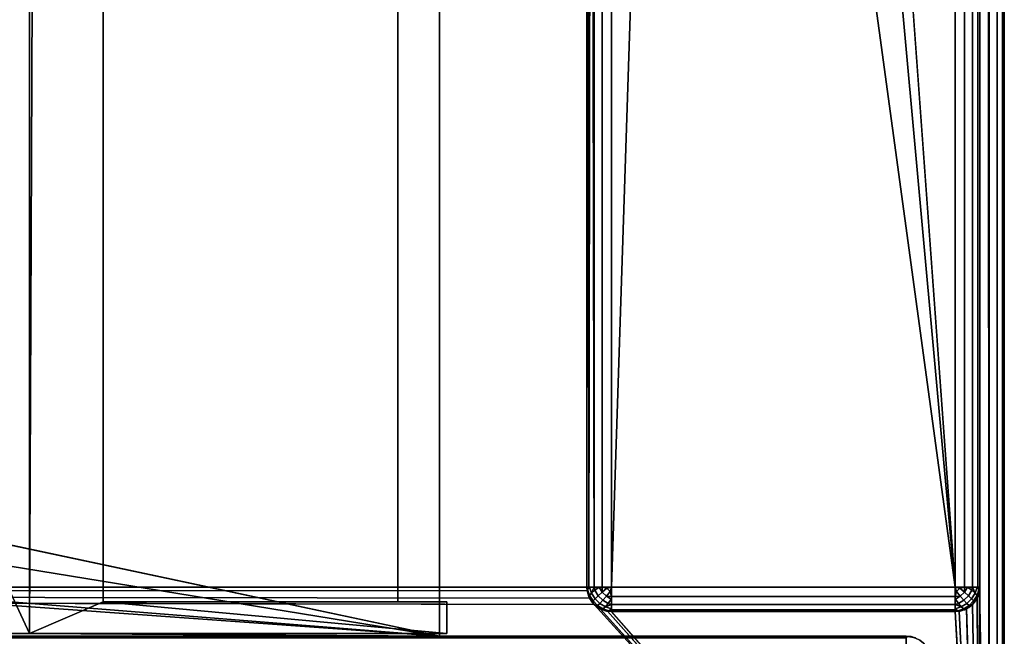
# Model space of a CAD drawing. Header units: millimetres. Extents: x -10 to 414, y -827 to 10.
# Tile 22 of 31: x 360 to 400, y -783 to -758. Entities that reach past the tile are written whole.
import ezdxf

# ---------------------------------------------------------------- set-up
doc = ezdxf.new("R2010")
doc.units = ezdxf.units.MM
doc.header["$MEASUREMENT"] = 0
for name, color, linetype, lineweight in [('0 Misc', 7, 'Continuous', 35), ('10 Raster Images', 7, 'Continuous', 35), ('5 Hatches', 7, 'Continuous', 35)]:
    doc.layers.add(name, color=color, linetype=linetype, lineweight=lineweight)

msp = doc.modelspace()

# ---------------------------------------------------------------- linework, layer by layer
at = {"layer": '0 Misc', "color": 160, "linetype": 'Continuous', "lineweight": 25}
for p, q in [((399, -1, 1195), (399, -799, 1195)), ((400, -1, 1174), (400, -799, 1174)), ((400, -799, 1194), (400, -1, 1194)), ((398, -781, 12), (398, -2, 12)), ((399, -2, 13), (399, -781, 13)), ((399, -781, 1173), (399, -2, 1173)), ((383, -17, 1173), (383, -781, 1173)), ((383, -781, 13), (383, -17, 1173)), ((23, -59, 93), (360.3, -782.9, 93)), ((360.3, -782.9, 93), (360.3, -59.1, 93)), ((360.3, -59.1, 1140), (360.3, -782.9, 1140)), ((377, -783, 70), (377, -59, 70)), ((377, -783, 93), (377, -59, 70)), ((377, -782.9, 93), (377, -59, 70)), ((377, -781.6, 93), (377, -59, 70)), ((360.3, -782.9, 1140), (363.3, -60.4, 1140)), ((363.3, -781.6, 1140), (363.3, -60.4, 1140)), ((363.3, -781.6, 94.3), (363.3, -60.4, 94.3)), ((375.3, -60.4, 93), (375.3, -781.6, 93)), ((375.3, -60.4, 94.3), (375.3, -781.6, 94.3)), ((377, -781.6, 93), (377, -60.4, 93)), ((398, -781, 12), (391, -685, 12)), ((398, -781, 12), (389.899, -691.953, 12)), ((384, -781, 12), (386.703, -698.225, 12)), ((398, -781, 12), (386.703, -698.225, 12)), ((384, -715, 12), (384, -781, 12)), ((383, -781, 13), (383, -715.891, 33.954)), ((383, -781, 13), (383, -715.988, 33.656)), ((383, -781, 13), (383, -716, 13)), ((383, -781, 13), (383, -716, 33.5)), ((377, -783, 70), (112.5, -764, 70)), ((377, -783, 70), (139.5, -764, 70)), ((377, -783, 70), (260.5, -764, 70)), ((377, -783, 70), (287.5, -764, 70)), ((383.293, -781.707, 1173), (17, -781, 1173)), ((383.109, -781.454, 1173), (17, -781, 1173)), ((383.012, -781.156, 1173), (17, -781, 1173)), ((383, -781, 1173), (17, -781, 1173)), ((383, -781, 1173), (383, -781, 13)), ((384, -781, 12), (398, -781, 12)), ((399, -781, 13), (399, -781, 1173)), ((399, -799, 1173), (399, -781, 1173)), ((399, -799, 1173), (398.891, -781.454, 1173)), ((399, -799, 1173), (398.988, -781.156, 1173)), ((363.3, -781.6, 1140), (360.3, -782.9, 1140)), ((377.3, -781.6, 1140), (363.3, -781.6, 1140)), ((363.3, -781.6, 1140), (363.3, -781.6, 94.3)), ((375.3, -781.6, 94.3), (363.3, -781.6, 94.3)), ((363.3, -781.6, 1140), (377.3, -782.9, 1140)), ((375.3, -781.6, 94.3), (363.3, -781.6, 1140)), ((375.3, -781.6, 93), (375.3, -781.6, 94.3)), ((375.3, -781.6, 93), (377, -781.6, 93)), ((377, -781.6, 93), (375.3, -781.6, 94.3)), ((377.3, -781.6, 93), (375.3, -781.6, 94.3)), ((377.3, -781.6, 1140), (375.3, -781.6, 94.3)), ((377, -782.9, 93), (377, -781.6, 93)), ((377, -781.6, 93), (377.3, -781.6, 93)), ((377.3, -782.9, 1140), (377.3, -781.6, 1140)), ((377.3, -781.6, 93), (377.3, -782.9, 93)), ((377.3, -781.6, 1140), (377.3, -781.6, 93)), ((399, -799, 1173), (383.293, -781.707, 1173)), ((399, -799, 1173), (383.546, -781.891, 1173)), ((399, -799, 1173), (398.454, -781.891, 1173)), ((399, -799, 1173), (398.707, -781.707, 1173)), ((399, -799, 1173), (383.844, -781.988, 1173)), ((384, -782, 13), (384, -782, 1173)), ((398, -782, 13), (384, -782, 13)), ((384, -782, 1173), (398, -782, 1173)), ((399, -799, 1173), (384, -782, 1173)), ((398, -782, 1173), (398, -782, 13)), ((399, -799, 1173), (398, -782, 1173)), ((399, -799, 1173), (398.156, -781.988, 1173)), ((4, -783, 13.5), (396, -783, 13.5)), ((396, -783, 1169), (4, -783, 1169)), ((360.3, -782.9, 93), (23, -783, 93)), ((377, -783, 93), (23, -783, 93)), ((23, -783, 70), (377, -783, 70)), ((396, -783, 13.5), (23, -783, 70)), ((396, -783, 1169), (359.5, -783, 428)), ((359.5, -783, 428), (377, -783, 93)), ((396, -783, 1169), (359.5, -783, 451)), ((396, -783, 1169), (359.5, -783, 786)), ((396, -783, 1169), (359.5, -783, 809)), ((377, -782.9, 93), (360.3, -782.9, 93)), ((360.3, -782.9, 1140), (377.3, -782.9, 1140)), ((360.3, -782.9, 1140), (360.3, -782.9, 93)), ((360.3, -782.9, 93), (377, -783, 93)), ((360.3, -782.9, 93), (377.3, -782.9, 1140)), ((377, -783, 93), (377, -782.9, 93)), ((377.3, -782.9, 93), (377, -782.9, 93)), ((377, -782.9, 93), (377.3, -782.9, 1140)), ((377, -783, 70), (377, -783, 93)), ((396, -783, 1169), (377, -783, 70)), ((377, -783, 70), (396, -783, 13.5)), ((396, -783, 1169), (377, -783, 93)), ((377.3, -782.9, 1140), (377.3, -782.9, 93)), ((396, -783, 13.5), (396, -783, 1169))]:
    msp.add_line(p, q, dxfattribs=at).dxf.unprotected_set("ltscale", 0)
at = {"layer": '0 Misc', "color": 160, "linetype": 'Continuous', "lineweight": 25, "extrusion": (0, 1, 0)}
for centre, start, end in [((-384, 13, -781), 270, 0), ((-398, 13, -781), 180, 270)]:
    msp.add_arc(centre, 1, start, end, dxfattribs=at).dxf.unprotected_set("ltscale", 0)
at = {"layer": '0 Misc', "color": 160, "linetype": 'Continuous', "lineweight": 25}
for centre, start, end in [((384, -781, 13), 180, 270), ((398, -781, 13), 270, 0), ((396, -784, 13.5), 0, 90)]:
    msp.add_arc(centre, 1, start, end, dxfattribs=at).dxf.unprotected_set("ltscale", 0)
at = {"layer": '0 Misc', "color": 160, "linetype": 'Continuous', "lineweight": 25, "extrusion": (0, 0, -1)}
for centre, start, end in [((-384, -781, -1173), 270, 0), ((-398, -781, -1173), 180, 270), ((-396, -784, -1169), 90, 180)]:
    msp.add_arc(centre, 1, start, end, dxfattribs=at).dxf.unprotected_set("ltscale", 0)
at = {"layer": '0 Misc', "color": 160, "linetype": 'Continuous', "lineweight": 25, "extrusion": (-1, 0, 0)}
for centre, start, end in [((781, 13, -384), 270, 0), ((784, 1169, -396), 90, 180), ((784, 13.5, -396), 180, 270)]:
    msp.add_arc(centre, 1, start, end, dxfattribs=at).dxf.unprotected_set("ltscale", 0)
at = {"layer": '0 Misc', "color": 160, "linetype": 'Continuous', "lineweight": 25, "extrusion": (1, 0, 0)}
msp.add_arc((-781, 13, 398), 1, 180, 270, dxfattribs=at).dxf.unprotected_set("ltscale", 0)
at = {"layer": '0 Misc', "color": 7, "lineweight": 25}
for points, invisible_edges in [([(399, -1, 1173), (399.383, -799, 1173.076), (399, -2, 1173)], 1), ([(399, -1, 1173), (399.383, -1, 1173.076), (399.383, -799, 1173.076)], 12), ([(399, -1, 1195), (399.383, -799, 1194.924), (399.383, -1, 1194.924)], 1), ([(399, -1, 1195), (399, -799, 1195), (399.383, -799, 1194.924)], 12), ([(399.383, -799, 1173.076), (399.707, -1, 1173.293), (399.707, -799, 1173.293)], 1), ([(399.383, -799, 1173.076), (399.383, -1, 1173.076), (399.707, -1, 1173.293)], 12), ([(399.383, -1, 1194.924), (399.707, -799, 1194.707), (399.707, -1, 1194.707)], 1), ([(399.383, -1, 1194.924), (399.383, -799, 1194.924), (399.707, -799, 1194.707)], 12), ([(399.924, -1, 1173.617), (399.707, -799, 1173.293), (399.707, -1, 1173.293)], 1), ([(399.924, -1, 1173.617), (399.924, -799, 1173.617), (399.707, -799, 1173.293)], 12), ([(399.707, -1, 1194.707), (399.924, -799, 1194.383), (399.924, -1, 1194.383)], 1), ([(399.707, -1, 1194.707), (399.707, -799, 1194.707), (399.924, -799, 1194.383)], 12), ([(400, -1, 1174), (399.924, -799, 1173.617), (399.924, -1, 1173.617)], 1), ([(400, -1, 1174), (400, -799, 1174), (399.924, -799, 1173.617)], 12), ([(400, -799, 1194), (399.924, -1, 1194.383), (399.924, -799, 1194.383)], 1), ([(400, -799, 1194), (400, -1, 1194), (399.924, -1, 1194.383)], 12), ([(400, -799, 1194), (400, -1, 1174), (400, -1, 1194)], 1), ([(400, -799, 1194), (400, -799, 1174), (400, -1, 1174)], 12), ([(398, -781, 12), (398.383, -2, 12.076), (398.383, -781, 12.076)], 1), ([(398, -781, 12), (398, -2, 12), (398.383, -2, 12.076)], 12), ([(398.707, -2, 12.293), (398.383, -781, 12.076), (398.383, -2, 12.076)], 1), ([(398.707, -2, 12.293), (398.707, -781, 12.293), (398.383, -781, 12.076)], 12), ([(398.924, -2, 12.617), (398.707, -781, 12.293), (398.707, -2, 12.293)], 1), ([(398.924, -2, 12.617), (398.924, -781, 12.617), (398.707, -781, 12.293)], 12), ([(399, -2, 13), (398.924, -781, 12.617), (398.924, -2, 12.617)], 1), ([(399, -2, 13), (399, -781, 13), (398.924, -781, 12.617)], 12), ([(399.383, -799, 1173.076), (399, -781, 1173), (399, -2, 1173)], 12), ([(360.3, -782.9, 93), (360.3, -59.1, 1140), (360.3, -59.1, 93)], 1), ([(360.3, -782.9, 93), (360.3, -782.9, 1140), (360.3, -59.1, 1140)], 12), ([(363.3, -60.4, 94.3), (363.3, -781.6, 1140), (363.3, -781.6, 94.3)], 1), ([(363.3, -60.4, 94.3), (363.3, -60.4, 1140), (363.3, -781.6, 1140)], 12), ([(375.3, -781.6, 94.3), (363.3, -60.4, 94.3), (363.3, -781.6, 94.3)], 1), ([(375.3, -781.6, 94.3), (375.3, -60.4, 94.3), (363.3, -60.4, 94.3)], 12), ([(375.3, -781.6, 93), (377, -60.4, 93), (375.3, -60.4, 93)], 1), ([(375.3, -781.6, 93), (377, -781.6, 93), (377, -60.4, 93)], 12), ([(375.3, -781.6, 93), (375.3, -60.4, 94.3), (375.3, -781.6, 94.3)], 1), ([(375.3, -781.6, 93), (375.3, -60.4, 93), (375.3, -60.4, 94.3)], 12), ([(383.293, -781, 12.293), (383.617, -715.383, 12.076), (383.617, -781, 12.076)], 1), ([(383.293, -781, 12.293), (383.293, -715.707, 12.293), (383.617, -715.383, 12.076)], 12), ([(384, -715, 12), (383.617, -781, 12.076), (383.617, -715.383, 12.076)], 1), ([(384, -715, 12), (384, -781, 12), (383.617, -781, 12.076)], 12), ([(383, -781, 1173), (383.076, -781.383, 13), (383.076, -781.383, 1173)], 1), ([(383, -781, 1173), (383, -781, 13), (383.076, -781.383, 13)], 12), ([(383.189, -781.248, 12.47), (383.031, -781.107, 12.779), (383.106, -781.002, 12.552)], 1), ([(383.189, -781.248, 12.47), (383.111, -781.345, 12.7), (383.031, -781.107, 12.779)], 12), ([(383.46, -781.354, 12.236), (383.189, -781.248, 12.47), (383.322, -781.134, 12.277)], 1), ([(383.625, -781.208, 12.096), (383.322, -781.134, 12.277), (383.502, -781.01, 12.133)], 1), ([(383.625, -781.208, 12.096), (383.46, -781.354, 12.236), (383.322, -781.134, 12.277)], 12), ([(383.625, -781.208, 12.096), (383.816, -781.048, 12.018), (383.952, -781.184, 12.018)], 12), ([(384, -781, 12), (398, -781.383, 12.076), (384, -781.383, 12.076)], 1), ([(384, -781, 12), (398, -781, 12), (398, -781.383, 12.076)], 12), ([(398.208, -781.375, 12.096), (398.048, -781.184, 12.018), (398.184, -781.048, 12.018)], 12), ([(398.208, -781.375, 12.096), (398.184, -781.048, 12.018), (398.375, -781.208, 12.096)], 1), ([(398.498, -781.01, 12.133), (398.54, -781.354, 12.236), (398.375, -781.208, 12.096)], 1), ([(398.498, -781.01, 12.133), (398.678, -781.134, 12.277), (398.54, -781.354, 12.236)], 12), ([(398.678, -781.134, 12.277), (398.668, -781.476, 12.428), (398.54, -781.354, 12.236)], 1), ([(398.678, -781.134, 12.277), (398.811, -781.248, 12.47), (398.668, -781.476, 12.428)], 12), ([(398.894, -781.002, 12.552), (398.889, -781.345, 12.7), (398.811, -781.248, 12.47)], 1), ([(398.894, -781.002, 12.552), (398.969, -781.107, 12.779), (398.889, -781.345, 12.7)], 12), ([(399, -781, 13), (398.924, -781.383, 1173), (398.924, -781.383, 13)], 1), ([(399, -781, 13), (399, -781, 1173), (398.924, -781.383, 1173)], 12), ([(399.383, -799, 1173.076), (399, -799, 1173), (399, -781, 1173)], 12), ([(383.293, -781.707, 13), (383.076, -781.383, 1173), (383.076, -781.383, 13)], 1), ([(383.293, -781.707, 13), (383.293, -781.707, 1173), (383.076, -781.383, 1173)], 12), ([(383.249, -781.565, 12.659), (383.093, -781.419, 12.95), (383.111, -781.345, 12.7)], 1), ([(383.249, -781.565, 12.659), (383.217, -781.616, 12.913), (383.093, -781.419, 12.95)], 12), ([(383.111, -781.345, 12.7), (383.189, -781.248, 12.47), (383.332, -781.476, 12.428)], 12), ([(383.111, -781.345, 12.7), (383.332, -781.476, 12.428), (383.249, -781.565, 12.659)], 1), ([(383.46, -781.354, 12.236), (383.332, -781.476, 12.428), (383.189, -781.248, 12.47)], 12), ([(383.249, -781.565, 12.659), (383.332, -781.476, 12.428), (383.524, -781.668, 12.428)], 12), ([(383.332, -781.476, 12.428), (383.46, -781.354, 12.236), (383.646, -781.54, 12.236)], 12), ([(383.332, -781.476, 12.428), (383.646, -781.54, 12.236), (383.524, -781.668, 12.428)], 1), ([(383.46, -781.354, 12.236), (383.625, -781.208, 12.096), (383.792, -781.375, 12.096)], 12), ([(383.46, -781.354, 12.236), (383.792, -781.375, 12.096), (383.646, -781.54, 12.236)], 1), ([(383.524, -781.668, 12.428), (383.646, -781.54, 12.236), (383.866, -781.678, 12.277)], 12), ([(383.625, -781.208, 12.096), (383.952, -781.184, 12.018), (383.792, -781.375, 12.096)], 1), ([(383.646, -781.54, 12.236), (383.792, -781.375, 12.096), (383.99, -781.498, 12.133)], 12), ([(383.646, -781.54, 12.236), (383.99, -781.498, 12.133), (383.866, -781.678, 12.277)], 1), ([(398, -781.707, 12.293), (384, -781.383, 12.076), (398, -781.383, 12.076)], 1), ([(398, -781.707, 12.293), (384, -781.707, 12.293), (384, -781.383, 12.076)], 12), ([(398.208, -781.375, 12.096), (398.134, -781.678, 12.277), (398.01, -781.498, 12.133)], 1), ([(398.208, -781.375, 12.096), (398.354, -781.54, 12.236), (398.134, -781.678, 12.277)], 12), ([(398.354, -781.54, 12.236), (398.248, -781.811, 12.47), (398.134, -781.678, 12.277)], 1), ([(398.375, -781.208, 12.096), (398.354, -781.54, 12.236), (398.208, -781.375, 12.096)], 1), ([(398.354, -781.54, 12.236), (398.476, -781.668, 12.428), (398.248, -781.811, 12.47)], 12), ([(398.375, -781.208, 12.096), (398.54, -781.354, 12.236), (398.354, -781.54, 12.236)], 12), ([(398.354, -781.54, 12.236), (398.54, -781.354, 12.236), (398.668, -781.476, 12.428)], 12), ([(398.354, -781.54, 12.236), (398.668, -781.476, 12.428), (398.476, -781.668, 12.428)], 1), ([(398.476, -781.668, 12.428), (398.668, -781.476, 12.428), (398.751, -781.565, 12.659)], 12), ([(398.751, -781.565, 12.659), (398.668, -781.476, 12.428), (398.811, -781.248, 12.47)], 12), ([(398.924, -781.383, 13), (398.707, -781.707, 1173), (398.707, -781.707, 13)], 1), ([(398.924, -781.383, 13), (398.924, -781.383, 1173), (398.707, -781.707, 1173)], 12), ([(398.751, -781.565, 12.659), (398.811, -781.248, 12.47), (398.889, -781.345, 12.7)], 1), ([(398.889, -781.345, 12.7), (398.783, -781.616, 12.913), (398.751, -781.565, 12.659)], 1), ([(398.889, -781.345, 12.7), (398.907, -781.419, 12.95), (398.783, -781.616, 12.913)], 12), ([(377, -781.6, 93), (377.3, -782.9, 93), (377, -782.9, 93)], 1), ([(377, -781.6, 93), (377.3, -781.6, 93), (377.3, -782.9, 93)], 12), ([(377.3, -781.6, 93), (377.3, -782.9, 1140), (377.3, -782.9, 93)], 1), ([(377.3, -781.6, 93), (377.3, -781.6, 1140), (377.3, -782.9, 1140)], 12), ([(383.435, -781.751, 12.659), (383.217, -781.616, 12.913), (383.249, -781.565, 12.659)], 1), ([(383.435, -781.751, 12.659), (383.384, -781.783, 12.913), (383.217, -781.616, 12.913)], 12), ([(383.249, -781.565, 12.659), (383.524, -781.668, 12.428), (383.435, -781.751, 12.659)], 1), ([(383.617, -781.924, 13), (383.293, -781.707, 1173), (383.293, -781.707, 13)], 1), ([(383.617, -781.924, 13), (383.617, -781.924, 1173), (383.293, -781.707, 1173)], 12), ([(383.655, -781.889, 12.7), (383.384, -781.783, 12.913), (383.435, -781.751, 12.659)], 1), ([(383.655, -781.889, 12.7), (383.581, -781.907, 12.95), (383.384, -781.783, 12.913)], 12), ([(383.524, -781.668, 12.428), (383.655, -781.889, 12.7), (383.435, -781.751, 12.659)], 1), ([(383.524, -781.668, 12.428), (383.866, -781.678, 12.277), (383.752, -781.811, 12.47)], 1), ([(383.524, -781.668, 12.428), (383.752, -781.811, 12.47), (383.655, -781.889, 12.7)], 12), ([(384, -782, 13), (383.617, -781.924, 1173), (383.617, -781.924, 13)], 1), ([(384, -782, 13), (384, -782, 1173), (383.617, -781.924, 1173)], 12), ([(383.998, -781.894, 12.552), (383.655, -781.889, 12.7), (383.752, -781.811, 12.47)], 1), ([(383.998, -781.894, 12.552), (383.893, -781.969, 12.779), (383.655, -781.889, 12.7)], 12), ([(398, -781.924, 12.617), (384, -781.707, 12.293), (398, -781.707, 12.293)], 1), ([(398, -781.924, 12.617), (384, -781.924, 12.617), (384, -781.707, 12.293)], 12), ([(398, -782, 13), (384, -781.924, 12.617), (398, -781.924, 12.617)], 1), ([(398, -782, 13), (384, -782, 13), (384, -781.924, 12.617)], 12), ([(398, -782, 1173), (398.383, -781.924, 13), (398.383, -781.924, 1173)], 1), ([(398, -782, 1173), (398, -782, 13), (398.383, -781.924, 13)], 12), ([(398.248, -781.811, 12.47), (398.107, -781.969, 12.779), (398.002, -781.894, 12.552)], 1), ([(398.248, -781.811, 12.47), (398.345, -781.889, 12.7), (398.107, -781.969, 12.779)], 12), ([(398.345, -781.889, 12.7), (398.248, -781.811, 12.47), (398.476, -781.668, 12.428)], 12), ([(398.345, -781.889, 12.7), (398.476, -781.668, 12.428), (398.565, -781.751, 12.659)], 1), ([(398.419, -781.907, 12.95), (398.345, -781.889, 12.7), (398.565, -781.751, 12.659)], 12), ([(398.707, -781.707, 13), (398.383, -781.924, 1173), (398.383, -781.924, 13)], 1), ([(398.707, -781.707, 13), (398.707, -781.707, 1173), (398.383, -781.924, 1173)], 12), ([(398.419, -781.907, 12.95), (398.565, -781.751, 12.659), (398.616, -781.783, 12.913)], 1), ([(398.476, -781.668, 12.428), (398.751, -781.565, 12.659), (398.565, -781.751, 12.659)], 1), ([(398.616, -781.783, 12.913), (398.565, -781.751, 12.659), (398.751, -781.565, 12.659)], 12), ([(398.616, -781.783, 12.913), (398.751, -781.565, 12.659), (398.783, -781.616, 12.913)], 1), ([(398, -782, 1173), (384, -782, 13), (398, -782, 13)], 1), ([(398, -782, 1173), (384, -782, 1173), (384, -782, 13)], 12), ([(4, -783, 13.5), (396, -783.076, 13.117), (4, -783.076, 13.117)], 1), ([(4, -783, 13.5), (396, -783, 13.5), (396, -783.076, 13.117)], 12)]:
    msp.add_3dface(points, dxfattribs=dict(at, invisible_edges=invisible_edges))
for points in [[(398, -781, 12), (391, -685, 12), (398, -2, 12)], [(383, -17, 1173), (17, -781, 1173), (17, -17, 1173)], [(383, -781, 1173), (17, -781, 1173), (383, -17, 1173)], [(383, -17, 1173), (383, -781, 13), (383, -781, 1173)], [(383, -781, 13), (383, -17, 1173), (383, -715.891, 33.954)], [(23, -783, 93), (360.3, -782.9, 93), (23, -59, 93)], [(23, -59, 93), (360.3, -782.9, 93), (360.3, -59.1, 93)], [(377, -59, 70), (23, -783, 70), (23, -59, 70)], [(23, -783, 70), (377, -59, 70), (112.5, -742, 70)], [(139.5, -742, 70), (377, -59, 70), (139.5, -764, 70)], [(139.5, -764, 70), (377, -59, 70), (260.5, -742, 70)], [(287.5, -742, 70), (377, -59, 70), (287.5, -764, 70)], [(377, -783, 70), (287.5, -764, 70), (377, -59, 70)], [(363.3, -60.4, 1140), (360.3, -59.1, 1140), (360.3, -782.9, 1140)], [(377, -59, 70), (377, -783, 93), (377, -783, 70)], [(377, -783, 93), (377, -59, 70), (377, -782.9, 93)], [(377, -782.9, 93), (377, -59, 70), (377, -781.6, 93)], [(377, -781.6, 93), (377, -59, 70), (377, -60.4, 93)], [(360.3, -782.9, 1140), (363.3, -781.6, 1140), (363.3, -60.4, 1140)], [(398, -781, 12), (389.899, -691.953, 12), (391, -685, 12)], [(398, -781, 12), (386.703, -698.225, 12), (389.899, -691.953, 12)], [(384, -715, 12), (386.703, -698.225, 12), (384, -781, 12)], [(384, -781, 12), (386.703, -698.225, 12), (398, -781, 12)], [(383.293, -781, 12.293), (383.169, -715.831, 12.444), (383.293, -715.707, 12.293)], [(383, -781, 13), (383, -715.891, 33.954), (383, -715.988, 33.656)], [(383.019, -715.981, 12.805), (383.076, -781, 12.617), (383, -781, 13)], [(383, -716, 13), (383.019, -715.981, 12.805), (383, -781, 13)], [(383, -781, 13), (383, -715.988, 33.656), (383, -716, 33.5)], [(383, -716, 13), (383, -781, 13), (383, -716, 33.5)], [(383.019, -715.981, 12.805), (383.076, -715.924, 12.617), (383.076, -781, 12.617)], [(383.076, -781, 12.617), (383.169, -715.831, 12.444), (383.293, -781, 12.293)], [(383.076, -781, 12.617), (383.076, -715.924, 12.617), (383.169, -715.831, 12.444)], [(23, -783, 70), (112.5, -764, 70), (377, -783, 70)], [(377, -783, 70), (112.5, -764, 70), (139.5, -764, 70)], [(377, -783, 70), (139.5, -764, 70), (260.5, -764, 70)], [(377, -783, 70), (260.5, -764, 70), (287.5, -764, 70)], [(399, -799, 1173), (16.988, -781.156, 1173), (17, -781, 1173)], [(399, -799, 1173), (17, -781, 1173), (383.293, -781.707, 1173)], [(383.293, -781.707, 1173), (17, -781, 1173), (383.109, -781.454, 1173)], [(383.109, -781.454, 1173), (17, -781, 1173), (383.012, -781.156, 1173)], [(383.012, -781.156, 1173), (17, -781, 1173), (383, -781, 1173)], [(383.031, -781.107, 12.779), (383.076, -781.383, 13), (383, -781, 13)], [(383.076, -781, 12.617), (383.031, -781.107, 12.779), (383, -781, 13)], [(383.076, -781, 12.617), (383.106, -781.002, 12.552), (383.031, -781.107, 12.779)], [(383.111, -781.345, 12.7), (383.093, -781.419, 12.95), (383.031, -781.107, 12.779)], [(383.093, -781.419, 12.95), (383.076, -781.383, 13), (383.031, -781.107, 12.779)], [(383.076, -781, 12.617), (383.293, -781, 12.293), (383.106, -781.002, 12.552)], [(383.106, -781.002, 12.552), (383.293, -781, 12.293), (383.189, -781.248, 12.47)], [(383.189, -781.248, 12.47), (383.293, -781, 12.293), (383.322, -781.134, 12.277)], [(383.322, -781.134, 12.277), (383.293, -781, 12.293), (383.502, -781.01, 12.133)], [(383.502, -781.01, 12.133), (383.293, -781, 12.293), (383.617, -781, 12.076)], [(383.625, -781.208, 12.096), (383.502, -781.01, 12.133), (383.617, -781, 12.076)], [(383.625, -781.208, 12.096), (383.617, -781, 12.076), (383.816, -781.048, 12.018)], [(383.816, -781.048, 12.018), (383.617, -781, 12.076), (384, -781, 12)], [(383.952, -781.184, 12.018), (383.816, -781.048, 12.018), (384, -781, 12)], [(383.952, -781.184, 12.018), (384, -781, 12), (384, -781.383, 12.076)], [(398.048, -781.184, 12.018), (398, -781, 12), (398.184, -781.048, 12.018)], [(398.048, -781.184, 12.018), (398, -781.383, 12.076), (398, -781, 12)], [(398.184, -781.048, 12.018), (398, -781, 12), (398.383, -781, 12.076)], [(398.184, -781.048, 12.018), (398.383, -781, 12.076), (398.375, -781.208, 12.096)], [(398.498, -781.01, 12.133), (398.375, -781.208, 12.096), (398.383, -781, 12.076)], [(398.707, -781, 12.293), (398.498, -781.01, 12.133), (398.383, -781, 12.076)], [(398.707, -781, 12.293), (398.678, -781.134, 12.277), (398.498, -781.01, 12.133)], [(398.678, -781.134, 12.277), (398.707, -781, 12.293), (398.811, -781.248, 12.47)], [(398.894, -781.002, 12.552), (398.811, -781.248, 12.47), (398.707, -781, 12.293)], [(398.924, -781, 12.617), (398.894, -781.002, 12.552), (398.707, -781, 12.293)], [(398.889, -781.345, 12.7), (398.969, -781.107, 12.779), (398.924, -781.383, 13)], [(398.924, -781, 12.617), (398.969, -781.107, 12.779), (398.894, -781.002, 12.552)], [(398.969, -781.107, 12.779), (398.924, -781, 12.617), (399, -781, 13)], [(398.924, -781.383, 13), (398.969, -781.107, 12.779), (399, -781, 13)], [(399, -799, 1173), (398.988, -781.156, 1173), (399, -781, 1173)], [(399, -799, 1173), (16.707, -781.707, 1173), (16.891, -781.454, 1173)], [(399, -799, 1173), (16.891, -781.454, 1173), (16.988, -781.156, 1173)], [(383.217, -781.616, 12.913), (383.293, -781.707, 13), (383.076, -781.383, 13)], [(383.093, -781.419, 12.95), (383.217, -781.616, 12.913), (383.076, -781.383, 13)], [(384, -781.383, 12.076), (383.792, -781.375, 12.096), (383.952, -781.184, 12.018)], [(383.792, -781.375, 12.096), (384, -781.383, 12.076), (383.99, -781.498, 12.133)], [(384, -781.707, 12.293), (383.866, -781.678, 12.277), (383.99, -781.498, 12.133)], [(384, -781.707, 12.293), (383.99, -781.498, 12.133), (384, -781.383, 12.076)], [(398.208, -781.375, 12.096), (398, -781.383, 12.076), (398.048, -781.184, 12.018)], [(398.208, -781.375, 12.096), (398.01, -781.498, 12.133), (398, -781.383, 12.076)], [(398.01, -781.498, 12.133), (398, -781.707, 12.293), (398, -781.383, 12.076)], [(398.01, -781.498, 12.133), (398.134, -781.678, 12.277), (398, -781.707, 12.293)], [(398.907, -781.419, 12.95), (398.924, -781.383, 13), (398.707, -781.707, 13)], [(398.907, -781.419, 12.95), (398.707, -781.707, 13), (398.783, -781.616, 12.913)], [(399, -799, 1173), (398.707, -781.707, 1173), (398.891, -781.454, 1173)], [(398.889, -781.345, 12.7), (398.924, -781.383, 13), (398.907, -781.419, 12.95)], [(399, -799, 1173), (398.891, -781.454, 1173), (398.988, -781.156, 1173)], [(399, -799, 1173), (16.156, -781.988, 1173), (16.454, -781.891, 1173)], [(399, -799, 1173), (16.454, -781.891, 1173), (16.707, -781.707, 1173)], [(363.3, -781.6, 1140), (360.3, -782.9, 1140), (377.3, -782.9, 1140)], [(363.3, -781.6, 1140), (377.3, -782.9, 1140), (377.3, -781.6, 1140)], [(363.3, -781.6, 1140), (375.3, -781.6, 94.3), (363.3, -781.6, 94.3)], [(377.3, -781.6, 1140), (375.3, -781.6, 94.3), (363.3, -781.6, 1140)], [(375.3, -781.6, 94.3), (377, -781.6, 93), (375.3, -781.6, 93)], [(377, -781.6, 93), (375.3, -781.6, 94.3), (377.3, -781.6, 93)], [(377.3, -781.6, 93), (375.3, -781.6, 94.3), (377.3, -781.6, 1140)], [(383.217, -781.616, 12.913), (383.384, -781.783, 12.913), (383.293, -781.707, 13)], [(383.293, -781.707, 13), (383.581, -781.907, 12.95), (383.617, -781.924, 13)], [(383.293, -781.707, 13), (383.384, -781.783, 12.913), (383.581, -781.907, 12.95)], [(399, -799, 1173), (383.293, -781.707, 1173), (383.546, -781.891, 1173)], [(399, -799, 1173), (383.546, -781.891, 1173), (383.844, -781.988, 1173)], [(383.581, -781.907, 12.95), (383.655, -781.889, 12.7), (383.617, -781.924, 13)], [(383.893, -781.969, 12.779), (383.617, -781.924, 13), (383.655, -781.889, 12.7)], [(383.893, -781.969, 12.779), (384, -782, 13), (383.617, -781.924, 13)], [(383.752, -781.811, 12.47), (383.866, -781.678, 12.277), (384, -781.707, 12.293)], [(383.998, -781.894, 12.552), (383.752, -781.811, 12.47), (384, -781.707, 12.293)], [(384, -781.924, 12.617), (383.893, -781.969, 12.779), (383.998, -781.894, 12.552)], [(384, -781.924, 12.617), (384, -782, 13), (383.893, -781.969, 12.779)], [(384, -781.924, 12.617), (383.998, -781.894, 12.552), (384, -781.707, 12.293)], [(398.134, -781.678, 12.277), (398.248, -781.811, 12.47), (398, -781.707, 12.293)], [(398, -781.707, 12.293), (398.002, -781.894, 12.552), (398, -781.924, 12.617)], [(398.002, -781.894, 12.552), (398, -781.707, 12.293), (398.248, -781.811, 12.47)], [(398, -781.924, 12.617), (398.002, -781.894, 12.552), (398.107, -781.969, 12.779)], [(398.107, -781.969, 12.779), (398.383, -781.924, 13), (398, -782, 13)], [(398, -781.924, 12.617), (398.107, -781.969, 12.779), (398, -782, 13)], [(398.107, -781.969, 12.779), (398.345, -781.889, 12.7), (398.419, -781.907, 12.95)], [(398.107, -781.969, 12.779), (398.419, -781.907, 12.95), (398.383, -781.924, 13)], [(399, -799, 1173), (398.156, -781.988, 1173), (398.454, -781.891, 1173)], [(398.383, -781.924, 13), (398.616, -781.783, 12.913), (398.707, -781.707, 13)], [(398.383, -781.924, 13), (398.419, -781.907, 12.95), (398.616, -781.783, 12.913)], [(399, -799, 1173), (398.454, -781.891, 1173), (398.707, -781.707, 1173)], [(398.616, -781.783, 12.913), (398.783, -781.616, 12.913), (398.707, -781.707, 13)], [(1, -799, 1173), (2, -782, 1173), (399, -799, 1173)], [(399, -799, 1173), (2, -782, 1173), (16, -782, 1173)], [(399, -799, 1173), (16, -782, 1173), (16.156, -781.988, 1173)], [(399, -799, 1173), (383.844, -781.988, 1173), (384, -782, 1173)], [(399, -799, 1173), (384, -782, 1173), (398, -782, 1173)], [(399, -799, 1173), (398, -782, 1173), (398.156, -781.988, 1173)], [(4, -783, 13.5), (23, -783, 70), (396, -783, 13.5)], [(396, -783, 1169), (359.5, -783, 809), (4, -783, 1169)], [(360.3, -782.9, 93), (23, -783, 93), (377, -783, 93)], [(377, -783, 70), (396, -783, 13.5), (23, -783, 70)], [(359.5, -783, 428), (377, -783, 93), (23, -783, 93)], [(396, -783, 1169), (377, -783, 93), (359.5, -783, 428)], [(396, -783, 1169), (359.5, -783, 428), (359.5, -783, 451)], [(396, -783, 1169), (359.5, -783, 451), (359.5, -783, 786)], [(396, -783, 1169), (359.5, -783, 786), (359.5, -783, 809)], [(360.3, -782.9, 93), (377, -783, 93), (377, -782.9, 93)], [(377, -782.9, 93), (377.3, -782.9, 1140), (360.3, -782.9, 93)], [(360.3, -782.9, 93), (377.3, -782.9, 1140), (360.3, -782.9, 1140)], [(377.3, -782.9, 1140), (377, -782.9, 93), (377.3, -782.9, 93)], [(396, -783, 13.5), (377, -783, 70), (396, -783, 1169)], [(396, -783, 1169), (377, -783, 70), (377, -783, 93)], [(396, -783.076, 13.117), (396, -783, 13.5), (396.048, -783.018, 13.316)], [(396.048, -783.018, 13.316), (396, -783, 13.5), (396.184, -783.018, 13.452)], [(396.184, -783.018, 13.452), (396, -783, 13.5), (396.383, -783.076, 13.5)]]:
    msp.add_3dface(points, dxfattribs=at)
at = {"layer": '0 Misc', "color": 5, "lineweight": 25}
for points, invisible_edges in [([(396, -783, 1169), (4, -783.076, 1169.383), (396, -783.076, 1169.383)], 1), ([(396, -783, 1169), (4, -783, 1169), (4, -783.076, 1169.383)], 12), ([(396, -783, 13.5), (396.383, -783.076, 1169), (396.383, -783.076, 13.5)], 1), ([(396, -783, 13.5), (396, -783, 1169), (396.383, -783.076, 1169)], 12)]:
    msp.add_3dface(points, dxfattribs=dict(at, invisible_edges=invisible_edges))
for points in [[(396.383, -783.076, 1169), (396, -783, 1169), (396.184, -783.018, 1169.048)], [(396.184, -783.018, 1169.048), (396, -783, 1169), (396.048, -783.018, 1169.184)], [(396.048, -783.018, 1169.184), (396, -783, 1169), (396, -783.076, 1169.383)]]:
    msp.add_3dface(points, dxfattribs=at)
at = {"layer": '10 Raster Images', "color": 160, "linetype": 'Continuous', "lineweight": 25}
for p, q in [((398, -781, 12), (398, -2, 12)), ((383, -17, 1173), (383, -781, 1173)), ((383, -781, 1173), (383, -17, 1173)), ((360.3, -59.1, 93), (360.3, -782.9, 93)), ((360.3, -782.9, 1140), (360.3, -59.1, 1140)), ((377, -59, 70), (377, -783, 70)), ((377, -783, 70), (377, -59, 70)), ((363.3, -60.4, 1140), (363.3, -781.6, 1140)), ((377, -781.6, 93), (377, -60.4, 93)), ((384, -715, 12), (384, -781, 12)), ((383, -781, 13), (383, -716, 13)), ((383, -781, 1173), (383, -781, 13)), ((383.012, -781.156, 1173), (383, -781, 1173)), ((384, -781, 12), (398, -781, 12)), ((399, -781, 1173), (398.988, -781.156, 1173)), ((399, -799, 1173), (399, -781, 1173)), ((383.109, -781.454, 1173), (383.012, -781.156, 1173)), ((383.293, -781.707, 1173), (383.109, -781.454, 1173)), ((398.891, -781.454, 1173), (398.707, -781.707, 1173)), ((398.988, -781.156, 1173), (398.891, -781.454, 1173)), ((363.3, -781.6, 1140), (377.3, -781.6, 1140)), ((363.3, -781.6, 1140), (363.3, -781.6, 94.3)), ((363.3, -781.6, 94.3), (375.3, -781.6, 94.3)), ((377.3, -781.6, 1140), (363.3, -781.6, 1140)), ((375.3, -781.6, 94.3), (375.3, -781.6, 93)), ((375.3, -781.6, 93), (377, -781.6, 93)), ((377, -782.9, 93), (377, -781.6, 93)), ((377, -781.6, 93), (377.3, -781.6, 93)), ((377.3, -781.6, 1140), (377.3, -782.9, 1140)), ((377.3, -781.6, 93), (377.3, -781.6, 1140)), ((383.546, -781.891, 1173), (383.293, -781.707, 1173)), ((383.844, -781.988, 1173), (383.546, -781.891, 1173)), ((398.454, -781.891, 1173), (398.156, -781.988, 1173)), ((398.707, -781.707, 1173), (398.454, -781.891, 1173)), ((384, -782, 1173), (383.844, -781.988, 1173)), ((398, -782, 1173), (384, -782, 1173)), ((398.156, -781.988, 1173), (398, -782, 1173)), ((4, -783, 13.5), (396, -783, 13.5)), ((396, -783, 1169), (4, -783, 1169)), ((377, -783, 93), (23, -783, 93)), ((23, -783, 70), (377, -783, 70)), ((377, -783, 70), (23, -783, 70)), ((23, -783, 93), (377, -783, 93)), ((360.3, -782.9, 93), (377, -782.9, 93)), ((377.3, -782.9, 1140), (360.3, -782.9, 1140)), ((377, -782.9, 93), (360.3, -782.9, 93)), ((360.3, -782.9, 93), (360.3, -782.9, 1140)), ((360.3, -782.9, 1140), (377.3, -782.9, 1140)), ((377, -782.9, 93), (377, -783, 93)), ((377, -783, 93), (377, -782.9, 93)), ((377.3, -782.9, 93), (377, -782.9, 93)), ((377, -783, 70), (377, -783, 93)), ((377, -783, 93), (377, -783, 70)), ((377.3, -782.9, 1140), (377.3, -782.9, 93)), ((396, -783, 13.5), (396, -783, 1169))]:
    msp.add_line(p, q, dxfattribs=at).dxf.unprotected_set("ltscale", 0)
at = {"layer": '5 Hatches', "color": 7, "lineweight": 25}
for points, invisible_edges in [([(399, -799, 1195), (1, -1, 1195), (1, -799, 1195)], 1), ([(399, -799, 1195), (399, -1, 1195), (1, -1, 1195)], 12), ([(399, -2, 1173), (399, -781, 13), (399, -2, 13)], 1), ([(399, -2, 1173), (399, -781, 1173), (399, -781, 13)], 12)]:
    msp.add_3dface(points, dxfattribs=dict(at, invisible_edges=invisible_edges))

doc.saveas('drawing.dxf')
